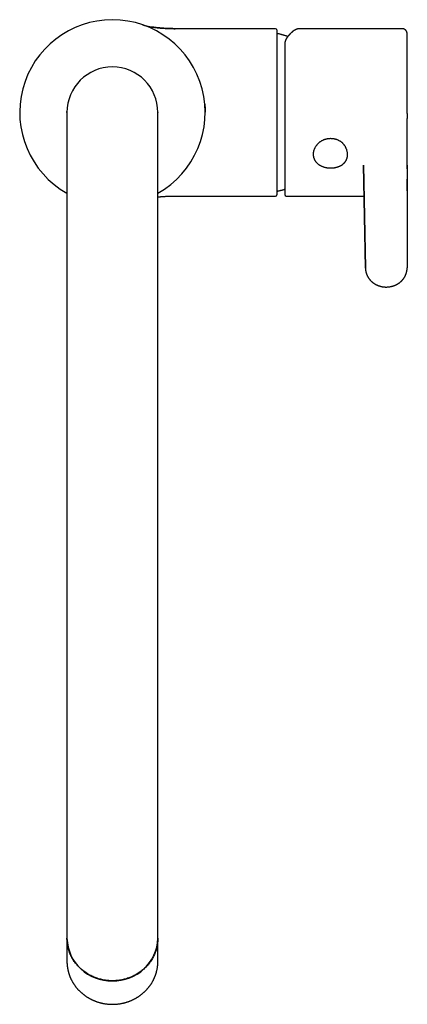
# Model space of a CAD drawing. Header units: millimetres. Extents: x 8 to 991, y 12 to 946.
# Tile 1 of 8: x 386 to 483, y 250 to 497. Entities that reach past the tile are written whole.
import ezdxf

# ---------------------------------------------------------------- set-up
doc = ezdxf.new("R2010")
doc.units = ezdxf.units.MM

msp = doc.modelspace()

# ---------------------------------------------------------------- linework, layer by layer
at = {"color": 7, "linetype": 'Continuous', "lineweight": 30}
for p, q in [((450.12, 495.04), (424.95, 495.04)), ((450.42, 494.74), (450.42, 453.34)), ((456.18, 495.04), (456.19, 495.04)), ((481.63, 495.04), (456.19, 495.04)), ((397.82, 474.04), (397.82, 272.15)), ((420.62, 474.12), (420.62, 474.04)), ((420.62, 272.15), (420.62, 474.04)), ((483.13, 473.72), (483.13, 472.53)), ((472.66, 435.01), (472.19, 460.79)), ((472.19, 460.78), (472.66, 435)), ((483.13, 460.79), (483.1, 435.02)), ((483.13, 460.79), (483.13, 460.79)), ((424.95, 453.04), (450.12, 453.04)), ((452.82, 453.04), (472.33, 453.04)), ((472.66, 434.92), (472.66, 435)), ((483.11, 434.94), (483.11, 435.02)), ((397.82, 272.15), (397.82, 266.89)), ((420.62, 266.89), (420.62, 272.15)), ((397.82, 266.89), (397.82, 261.04)), ((420.62, 261.04), (420.62, 266.89)), ((420.62, 260.91), (420.62, 261.04))]:
    msp.add_line(p, q, dxfattribs=at)
at = {"color": 7, "linetype": 'Continuous', "lineweight": 30, "flags": 128}
msp.add_lwpolyline([(420.62, 266.89), (420.62, 266.61), (420.6, 266.33), (420.59, 266.05), (420.56, 265.77), (420.52, 265.49), (420.48, 265.21), (420.43, 264.93), (420.37, 264.66), (420.31, 264.39), (420.23, 264.11), (420.15, 263.84), (420.06, 263.58), (419.97, 263.31), (419.86, 263.05), (419.75, 262.79), (419.63, 262.53), (419.51, 262.27), (419.38, 262.02), (419.24, 261.77), (419.09, 261.53), (418.94, 261.29), (418.78, 261.05), (418.62, 260.82), (418.44, 260.59), (418.26, 260.36), (418.08, 260.14), (417.89, 259.93), (417.69, 259.72), (417.49, 259.51), (417.28, 259.31), (417.07, 259.12), (416.85, 258.92), (416.62, 258.74), (416.39, 258.56), (416.16, 258.39), (415.92, 258.22), (415.68, 258.06), (415.43, 257.9), (415.18, 257.75), (414.92, 257.61), (414.66, 257.47), (414.4, 257.34), (414.13, 257.22), (413.86, 257.1), (413.58, 256.99), (413.31, 256.88), (413.03, 256.79), (412.74, 256.7), (412.46, 256.61), (412.17, 256.54), (411.88, 256.47), (411.59, 256.41), (411.3, 256.35), (411, 256.31), (410.71, 256.26), (410.41, 256.23), (410.11, 256.21), (409.82, 256.19), (409.52, 256.18), (409.22, 256.17), (408.92, 256.18), (408.62, 256.19), (408.33, 256.21), (408.03, 256.23), (407.73, 256.26), (407.44, 256.31), (407.14, 256.35), (406.85, 256.41), (406.56, 256.47), (406.27, 256.54), (405.98, 256.61), (405.7, 256.7), (405.41, 256.79), (405.13, 256.88), (404.86, 256.99), (404.58, 257.1), (404.31, 257.22), (404.04, 257.34), (403.78, 257.47), (403.52, 257.61), (403.26, 257.75), (403.01, 257.9), (402.76, 258.06), (402.52, 258.22), (402.28, 258.39), (402.05, 258.56), (401.82, 258.74), (401.59, 258.92), (401.37, 259.12), (401.16, 259.31), (400.95, 259.51), (400.75, 259.72), (400.55, 259.93), (400.36, 260.14), (400.18, 260.36), (400, 260.59), (399.83, 260.82), (399.66, 261.05), (399.5, 261.29), (399.35, 261.53), (399.2, 261.77), (399.06, 262.02), (398.93, 262.27), (398.81, 262.53), (398.69, 262.79), (398.58, 263.05), (398.47, 263.31), (398.38, 263.58), (398.29, 263.84), (398.21, 264.11), (398.14, 264.39), (398.07, 264.66), (398.01, 264.93), (397.96, 265.21), (397.92, 265.49), (397.88, 265.77), (397.86, 266.05), (397.84, 266.33), (397.82, 266.61), (397.82, 266.89)], dxfattribs=at)
at = {"color": 7, "linetype": 'Continuous', "lineweight": 30}
for centre, radius, start, end in [((409.22, 474.04), 23.25, 299.3618, 240.6382), ((450.12, 494.74), 0.3, 0, 90), ((450.62, 493.59), 0.2, 77.8752, 174.177), ((409.22, 474.04), 11.4, 90, 180), ((409.22, 474.04), 11.4, 0, 90), ((450.12, 453.34), 0.3, 270, 360), ((450.62, 454.49), 0.2, 185.6045, 282.1248), ((452.82, 453.44), 0.4, 180, 270), ((408.89, 267.21), 11.07, 181.8362, 271.7254), ((409.55, 267.21), 11.07, 268.2746, 358.1638)]:
    msp.add_arc(centre, radius, start, end, dxfattribs=at)
for points, knots in [([(416.78, 496.03), (416.83, 496.01), (416.94, 495.98), (417.1, 495.92), (417.28, 495.86), (417.47, 495.8), (417.67, 495.75), (417.88, 495.69), (418.11, 495.64), (418.35, 495.59), (418.61, 495.54), (418.89, 495.49), (419.18, 495.44), (419.49, 495.4), (419.8, 495.36), (420.13, 495.32), (420.46, 495.28), (420.82, 495.24), (421.21, 495.21), (421.63, 495.17), (422.03, 495.14), (422.39, 495.12), (422.72, 495.1), (423, 495.09), (423.27, 495.07), (423.53, 495.06), (423.77, 495.06), (424, 495.05), (424.21, 495.05), (424.41, 495.05), (424.6, 495.04), (424.78, 495.04), (424.9, 495.04), (424.95, 495.04)], [0, 0, 0, 0, 0.020595, 0.041734, 0.063864, 0.08734, 0.112426, 0.13881, 0.167025, 0.197102, 0.229009, 0.263363, 0.299383, 0.336875, 0.375603, 0.4153, 0.455673, 0.496416, 0.547266, 0.597579, 0.646757, 0.694249, 0.730061, 0.764333, 0.79691, 0.827684, 0.857176, 0.884749, 0.910493, 0.934578, 0.957267, 0.978918, 1, 1, 1, 1]), ([(424.96, 495.04), (424.88, 495.04), (424.72, 495.04), (424.48, 495.04), (424.23, 495.05), (423.97, 495.05), (423.67, 495.06), (423.33, 495.07), (422.95, 495.09), (422.6, 495.1), (422.29, 495.12), (422.01, 495.14), (421.74, 495.16), (421.48, 495.18), (421.24, 495.2), (421.01, 495.22), (420.8, 495.24), (420.61, 495.26), (420.45, 495.28), (420.3, 495.29), (420.16, 495.31), (420.04, 495.32), (419.94, 495.34), (419.84, 495.35), (419.76, 495.36), (419.69, 495.37), (419.62, 495.38), (419.56, 495.39), (419.49, 495.4), (419.42, 495.41), (419.34, 495.42), (419.26, 495.43), (419.21, 495.44), (419.18, 495.44)], [0, 0, 0, 0, 0.040443, 0.08126, 0.123499, 0.167588, 0.213521, 0.275948, 0.339945, 0.404232, 0.452828, 0.500315, 0.546229, 0.59018, 0.631848, 0.670987, 0.707419, 0.737494, 0.765268, 0.790715, 0.813827, 0.834615, 0.852789, 0.868768, 0.882584, 0.894268, 0.90547, 0.916632, 0.928258, 0.94058, 0.958404, 0.978133, 1, 1, 1, 1]), ([(456.18, 495.04), (456.17, 495.04), (456.15, 495.04), (456.12, 495.04), (456.09, 495.04), (456.06, 495.04), (456.03, 495.04), (456, 495.04), (455.98, 495.03), (455.96, 495.03), (455.93, 495.03), (455.91, 495.02), (455.88, 495.02), (455.84, 495.02), (455.8, 495.01), (455.77, 495), (455.73, 494.99), (455.7, 494.99), (455.67, 494.98), (455.64, 494.97), (455.61, 494.96), (455.58, 494.95), (455.55, 494.95), (455.53, 494.94), (455.51, 494.94), (455.49, 494.93), (455.46, 494.92), (455.43, 494.91), (455.4, 494.9), (455.37, 494.88), (455.33, 494.87), (455.31, 494.86), (455.27, 494.85), (455.23, 494.83), (455.18, 494.8), (455.12, 494.78), (455.07, 494.75), (455.01, 494.72), (454.95, 494.69), (454.9, 494.66), (454.85, 494.63), (454.82, 494.61), (454.78, 494.59), (454.75, 494.56), (454.71, 494.54), (454.67, 494.51), (454.62, 494.48), (454.57, 494.44), (454.52, 494.41), (454.46, 494.37), (454.41, 494.33), (454.36, 494.29), (454.32, 494.25), (454.28, 494.21), (454.24, 494.18), (454.21, 494.15), (454.18, 494.13), (454.15, 494.1), (454.12, 494.08), (454.09, 494.05), (454.06, 494.02), (454.03, 493.99), (453.99, 493.96), (453.95, 493.92), (453.91, 493.88), (453.87, 493.84), (453.84, 493.8), (453.8, 493.77), (453.77, 493.74), (453.74, 493.71), (453.72, 493.68), (453.69, 493.66), (453.67, 493.63), (453.65, 493.6), (453.62, 493.57), (453.59, 493.54), (453.54, 493.48), (453.47, 493.4), (453.4, 493.32), (453.34, 493.25), (453.3, 493.2), (453.25, 493.14), (453.2, 493.08), (453.15, 493.01), (453.09, 492.94), (453.03, 492.86), (452.99, 492.8), (452.97, 492.77)], [0, 0, 0, 0, 0.008134, 0.016994, 0.026586, 0.036834, 0.046488, 0.055135, 0.062365, 0.068911, 0.075804, 0.083182, 0.091043, 0.103017, 0.11494, 0.12651, 0.136921, 0.1463, 0.156341, 0.165618, 0.175625, 0.1849, 0.192698, 0.197839, 0.20341, 0.209974, 0.217534, 0.227831, 0.238506, 0.248477, 0.257744, 0.266306, 0.274277, 0.289917, 0.305939, 0.322345, 0.339153, 0.356666, 0.375001, 0.393195, 0.405919, 0.417218, 0.428082, 0.439223, 0.450854, 0.46368, 0.477759, 0.494021, 0.511003, 0.527505, 0.543506, 0.559006, 0.573967, 0.586878, 0.598354, 0.608393, 0.617675, 0.62729, 0.635567, 0.644085, 0.653289, 0.663897, 0.675917, 0.68935, 0.700896, 0.713314, 0.725762, 0.736886, 0.746666, 0.755102, 0.762774, 0.769542, 0.77693, 0.78499, 0.793721, 0.803125, 0.813064, 0.840825, 0.869085, 0.881862, 0.894986, 0.909309, 0.924905, 0.941772, 0.95991, 0.97932, 1, 1, 1, 1]), ([(483.13, 493.54), (483.13, 493.59), (483.13, 493.69), (483.12, 493.83), (483.1, 493.97), (483.08, 494.09), (483.04, 494.2), (483.01, 494.28), (482.97, 494.35), (482.93, 494.42), (482.9, 494.47), (482.87, 494.52), (482.83, 494.57), (482.79, 494.62), (482.73, 494.67), (482.67, 494.73), (482.6, 494.79), (482.51, 494.85), (482.42, 494.9), (482.31, 494.95), (482.19, 494.99), (482.06, 495.02), (481.92, 495.03), (481.78, 495.04), (481.68, 495.04), (481.63, 495.04)], [0, 0, 0, 0, 0.059358, 0.120032, 0.176124, 0.227831, 0.275336, 0.311512, 0.344442, 0.374031, 0.400211, 0.423043, 0.447081, 0.474765, 0.506107, 0.541017, 0.579423, 0.621262, 0.666425, 0.714753, 0.766022, 0.81997, 0.876849, 0.936881, 1, 1, 1, 1]), ([(453.19, 493.07), (453.15, 493.09), (453, 493.14), (452.75, 493.22), (452.46, 493.32), (452.16, 493.41), (451.87, 493.49), (451.58, 493.57), (451.31, 493.64), (451.04, 493.71), (450.82, 493.76), (450.69, 493.78), (450.66, 493.79)], [0, 0, 0, 0, 0.0580186, 0.1762709, 0.2948161, 0.4136859, 0.5329176, 0.6399324, 0.7469263, 0.8538857, 0.9608045, 1, 1, 1, 1]), ([(452.97, 492.77), (452.95, 492.75), (452.93, 492.72), (452.89, 492.66), (452.86, 492.62), (452.83, 492.57), (452.81, 492.54), (452.8, 492.51), (452.78, 492.49), (452.77, 492.47), (452.76, 492.44), (452.74, 492.41), (452.72, 492.38), (452.7, 492.33), (452.68, 492.28), (452.66, 492.23), (452.63, 492.18), (452.61, 492.12), (452.59, 492.06), (452.57, 492), (452.55, 491.93), (452.52, 491.84), (452.49, 491.72), (452.47, 491.61), (452.45, 491.51), (452.44, 491.44), (452.44, 491.39), (452.43, 491.34), (452.43, 491.3), (452.43, 491.28), (452.43, 491.26), (452.43, 491.24), (452.43, 491.21), (452.42, 491.17), (452.42, 491.12), (452.42, 491.09), (452.42, 491.07)], [0, 0, 0, 0, 0.039436, 0.074643, 0.10564, 0.132447, 0.154736, 0.172995, 0.187259, 0.199613, 0.211371, 0.232735, 0.253203, 0.28113, 0.313075, 0.344899, 0.376347, 0.407883, 0.442165, 0.47731, 0.510998, 0.571676, 0.636189, 0.700844, 0.759018, 0.785729, 0.815411, 0.845438, 0.870144, 0.879461, 0.889414, 0.903342, 0.921349, 0.94345, 0.969661, 1, 1, 1, 1]), ([(483.13, 473.72), (483.13, 473.92), (483.13, 474.32), (483.13, 474.92), (483.13, 475.51), (483.13, 476.11), (483.13, 476.71), (483.13, 477.29), (483.13, 477.86), (483.13, 478.41), (483.13, 478.96), (483.13, 479.5), (483.13, 480.05), (483.13, 480.61), (483.13, 481.17), (483.13, 481.72), (483.13, 482.27), (483.13, 482.81), (483.13, 483.33), (483.13, 483.84), (483.13, 484.32), (483.13, 484.8), (483.13, 485.26), (483.13, 485.73), (483.13, 486.2), (483.13, 486.66), (483.13, 487.11), (483.13, 487.55), (483.13, 487.97), (483.13, 488.38), (483.13, 488.76), (483.13, 489.13), (483.13, 489.48), (483.13, 489.82), (483.13, 490.15), (483.13, 490.48), (483.13, 490.79), (483.13, 491.09), (483.13, 491.37), (483.13, 491.64), (483.13, 491.89), (483.13, 492.11), (483.13, 492.32), (483.13, 492.51), (483.13, 492.68), (483.13, 492.84), (483.13, 492.99), (483.13, 493.12), (483.13, 493.24), (483.13, 493.34), (483.13, 493.42), (483.13, 493.47), (483.13, 493.51), (483.13, 493.54), (483.13, 493.54), (483.13, 493.54)], [0, 0, 0, 0, 0.019387, 0.038741, 0.058081, 0.077425, 0.096791, 0.116208, 0.134491, 0.15274, 0.170971, 0.1892, 0.207442, 0.226804, 0.246145, 0.265485, 0.284841, 0.304231, 0.323666, 0.341955, 0.360207, 0.378436, 0.396659, 0.41489, 0.434229, 0.453557, 0.472894, 0.492258, 0.511667, 0.531094, 0.549366, 0.567611, 0.585845, 0.604082, 0.622339, 0.641722, 0.661074, 0.680415, 0.699763, 0.719136, 0.738526, 0.756779, 0.775015, 0.793252, 0.811504, 0.829785, 0.849223, 0.868605, 0.887949, 0.907276, 0.926602, 0.945951, 0.964185, 0.982415, 1, 1, 1, 1]), ([(452.42, 491.04), (452.42, 490.93), (452.42, 490.72), (452.42, 490.38), (452.42, 490.02), (452.42, 489.71), (452.42, 489.43), (452.42, 489.19), (452.42, 488.94), (452.42, 488.69), (452.42, 488.37), (452.42, 487.97), (452.42, 487.51), (452.42, 487.13), (452.42, 486.84), (452.42, 486.64), (452.42, 486.45), (452.42, 486.25), (452.42, 486.05), (452.42, 485.77), (452.42, 485.39), (452.42, 484.93), (452.42, 484.45), (452.42, 483.97), (452.42, 483.49), (452.42, 482.99), (452.42, 482.49), (452.42, 481.97), (452.42, 481.43), (452.42, 480.87), (452.42, 480.31), (452.42, 479.75), (452.42, 479.18), (452.42, 478.59), (452.42, 477.99), (452.42, 477.37), (452.42, 476.74), (452.42, 476.16), (452.42, 475.62), (452.42, 475.13), (452.42, 474.64), (452.42, 474.15), (452.42, 473.66), (452.42, 473.17), (452.42, 472.69), (452.42, 472.28), (452.42, 471.95), (452.42, 471.7), (452.42, 471.45), (452.42, 471.19), (452.42, 470.94), (452.42, 470.58), (452.42, 470.1), (452.42, 469.52), (452.42, 468.94), (452.42, 468.43), (452.42, 468), (452.42, 467.64), (452.42, 467.29), (452.42, 466.94), (452.42, 466.55), (452.42, 466.11), (452.42, 465.63), (452.42, 465.15), (452.42, 464.67), (452.42, 464.21), (452.42, 463.73), (452.42, 463.26), (452.42, 462.78), (452.42, 462.31), (452.42, 461.9), (452.42, 461.56), (452.42, 461.28), (452.42, 461), (452.42, 460.72), (452.42, 460.38), (452.42, 459.98), (452.42, 459.53), (452.42, 459.18), (452.42, 458.93), (452.42, 458.76), (452.42, 458.6), (452.42, 458.44), (452.42, 458.28), (452.42, 458.05), (452.42, 457.77), (452.42, 457.44), (452.42, 457.12), (452.42, 456.81), (452.42, 456.51), (452.42, 456.23), (452.42, 455.96), (452.42, 455.69), (452.42, 455.43), (452.42, 455.19), (452.42, 454.96), (452.42, 454.74), (452.42, 454.55), (452.42, 454.36), (452.42, 454.18), (452.42, 454.03), (452.42, 453.89), (452.42, 453.77), (452.42, 453.68), (452.42, 453.61), (452.42, 453.56), (452.42, 453.51), (452.42, 453.48), (452.42, 453.45), (452.42, 453.44), (452.42, 453.44), (452.42, 453.44)], [0, 0, 0, 0, 0.010828, 0.021639, 0.032441, 0.043242, 0.050034, 0.056831, 0.063635, 0.070527, 0.077703, 0.089645, 0.101573, 0.113498, 0.118185, 0.122874, 0.127566, 0.132261, 0.13696, 0.141664, 0.15224, 0.162798, 0.173344, 0.183887, 0.194434, 0.204993, 0.215571, 0.226325, 0.237598, 0.248858, 0.260113, 0.271372, 0.282646, 0.293942, 0.306013, 0.31806, 0.330095, 0.342129, 0.35159, 0.361063, 0.370554, 0.379868, 0.389161, 0.398445, 0.407723, 0.417001, 0.421863, 0.426728, 0.431595, 0.436466, 0.441341, 0.446222, 0.457637, 0.469032, 0.480417, 0.491801, 0.498961, 0.506126, 0.5133, 0.520402, 0.527209, 0.537324, 0.547429, 0.557531, 0.567636, 0.577752, 0.587885, 0.598712, 0.609523, 0.620324, 0.631125, 0.637917, 0.644715, 0.651519, 0.658413, 0.665589, 0.67753, 0.689458, 0.701384, 0.706071, 0.71076, 0.715451, 0.720146, 0.724845, 0.729549, 0.740126, 0.750683, 0.76123, 0.771773, 0.78232, 0.792878, 0.803456, 0.81421, 0.825483, 0.836743, 0.847998, 0.859258, 0.870531, 0.881828, 0.893899, 0.905946, 0.91798, 0.930014, 0.939475, 0.948949, 0.958439, 0.967753, 0.977047, 0.98633, 0.995608, 1, 1, 1, 1]), ([(397.82, 474.04), (397.82, 474.18), (397.82, 474.32), (397.83, 474.46), (397.83, 474.47)], [0, 0, 0, 0, 0.9873319, 1, 1, 1, 1]), ([(432.38, 476.1), (432.38, 476.06), (432.39, 475.96), (432.4, 475.8), (432.42, 475.64), (432.43, 475.47), (432.44, 475.28), (432.45, 475.1), (432.45, 474.92), (432.46, 474.77), (432.46, 474.63), (432.47, 474.51), (432.47, 474.42), (432.47, 474.35), (432.47, 474.31), (432.47, 474.26), (432.47, 474.22), (432.47, 474.18), (432.47, 474.14), (432.47, 474.1), (432.47, 474.08), (432.47, 474.06)], [0, 0, 0, 0, 0.068846, 0.14442, 0.223771, 0.307061, 0.394444, 0.486067, 0.57611, 0.647732, 0.712654, 0.770875, 0.822393, 0.845639, 0.867209, 0.88715, 0.906754, 0.927238, 0.94929, 0.973428, 1, 1, 1, 1]), ([(483.13, 459.91), (483.13, 459.93), (483.13, 459.97), (483.13, 460.02), (483.13, 460.07), (483.13, 460.12), (483.13, 460.17), (483.13, 460.23), (483.13, 460.28), (483.13, 460.33), (483.13, 460.37), (483.13, 460.4), (483.13, 460.43), (483.13, 460.48), (483.13, 460.55), (483.13, 460.63), (483.13, 460.72), (483.13, 460.8), (483.13, 460.89), (483.13, 460.97), (483.13, 461.03), (483.13, 461.09), (483.13, 461.14), (483.13, 461.18), (483.13, 461.22), (483.13, 461.27), (483.13, 461.32), (483.13, 461.37), (483.14, 461.41), (483.14, 461.45), (483.14, 461.49), (483.14, 461.54), (483.14, 461.58), (483.14, 461.63), (483.14, 461.67), (483.14, 461.7), (483.14, 461.72), (483.14, 461.75), (483.14, 461.77), (483.14, 461.8), (483.14, 461.84), (483.14, 461.89), (483.14, 461.96), (483.14, 462.02), (483.14, 462.09), (483.14, 462.16), (483.14, 462.23), (483.14, 462.29), (483.14, 462.35), (483.14, 462.41), (483.14, 462.47), (483.14, 462.52), (483.14, 462.58), (483.14, 462.64), (483.14, 462.71), (483.14, 462.8), (483.14, 462.91), (483.15, 463.01), (483.15, 463.1), (483.15, 463.17), (483.15, 463.24), (483.15, 463.3), (483.15, 463.35), (483.15, 463.4), (483.15, 463.45), (483.15, 463.5), (483.15, 463.56), (483.15, 463.64), (483.15, 463.73), (483.15, 463.83), (483.15, 463.94), (483.15, 464.06), (483.15, 464.18), (483.15, 464.3), (483.15, 464.42), (483.15, 464.52), (483.15, 464.64), (483.15, 464.76), (483.15, 464.88), (483.15, 465.01), (483.15, 465.14), (483.15, 465.29), (483.15, 465.43), (483.15, 465.58), (483.15, 465.73), (483.15, 465.88), (483.15, 466.04), (483.15, 466.18), (483.15, 466.34), (483.14, 466.49), (483.14, 466.61), (483.14, 466.7), (483.14, 466.76), (483.14, 466.82), (483.14, 466.89), (483.14, 466.96), (483.14, 467.02), (483.14, 467.09), (483.14, 467.15), (483.14, 467.21), (483.14, 467.25), (483.14, 467.3), (483.14, 467.35), (483.14, 467.41), (483.14, 467.46), (483.14, 467.5), (483.14, 467.54), (483.14, 467.59), (483.14, 467.64), (483.14, 467.71), (483.14, 467.77), (483.14, 467.83), (483.14, 467.89), (483.14, 467.94), (483.14, 468), (483.14, 468.07), (483.14, 468.14), (483.14, 468.21), (483.14, 468.28), (483.14, 468.35), (483.14, 468.43), (483.13, 468.53), (483.13, 468.64), (483.13, 468.75), (483.13, 468.86), (483.13, 468.98), (483.13, 469.11), (483.13, 469.26), (483.13, 469.42), (483.13, 469.58), (483.13, 469.75), (483.13, 469.92), (483.13, 470.09), (483.13, 470.27), (483.13, 470.44), (483.13, 470.61), (483.13, 470.78), (483.13, 470.95), (483.13, 471.11), (483.13, 471.24), (483.13, 471.34), (483.13, 471.41), (483.13, 471.49), (483.13, 471.56), (483.13, 471.63), (483.13, 471.69), (483.13, 471.74), (483.13, 471.78), (483.13, 471.8), (483.13, 471.83), (483.13, 471.85), (483.13, 471.87), (483.13, 471.9), (483.13, 471.95), (483.13, 472), (483.13, 472.08), (483.13, 472.17), (483.13, 472.28), (483.13, 472.4), (483.13, 472.49), (483.13, 472.53)], [0, 0, 0, 0, 0.0056211, 0.011003, 0.0157648, 0.0204654, 0.0259362, 0.0324547, 0.0372032, 0.0420213, 0.0460118, 0.0491659, 0.0521012, 0.0550216, 0.0638511, 0.0730996, 0.0790949, 0.0884579, 0.097757, 0.1058634, 0.1111296, 0.1167387, 0.121674, 0.1256914, 0.1295477, 0.1341989, 0.139496, 0.1446143, 0.1483648, 0.1519844, 0.1558756, 0.1601203, 0.1647126, 0.1694998, 0.1735112, 0.1763611, 0.1784291, 0.180281, 0.1825365, 0.1851932, 0.1882479, 0.1936839, 0.1996701, 0.205913, 0.2124041, 0.2191347, 0.2256796, 0.2314946, 0.2373796, 0.2426335, 0.2477567, 0.2527589, 0.2576433, 0.2625434, 0.2693311, 0.2773545, 0.2865892, 0.2970068, 0.3034646, 0.3100305, 0.3159039, 0.3210397, 0.3254485, 0.3301379, 0.3337325, 0.3374481, 0.3431049, 0.3495406, 0.3567591, 0.3647641, 0.3737479, 0.3835611, 0.3936957, 0.4032382, 0.4121807, 0.420533, 0.4283038, 0.4384752, 0.4482947, 0.4578852, 0.4674857, 0.4781313, 0.4902518, 0.5001796, 0.5112143, 0.5237205, 0.534109, 0.5452686, 0.5561213, 0.5682553, 0.5780865, 0.5832465, 0.5877818, 0.5917306, 0.596518, 0.6018688, 0.6065009, 0.6110801, 0.6165312, 0.6202276, 0.6233338, 0.6263031, 0.6300008, 0.6344414, 0.6384621, 0.641477, 0.6439866, 0.6467196, 0.6510323, 0.6560201, 0.6609848, 0.6652155, 0.6688896, 0.6726096, 0.6765913, 0.6817151, 0.6873821, 0.6927404, 0.6971795, 0.7014196, 0.7079157, 0.7147463, 0.7228655, 0.731332, 0.7391039, 0.7459233, 0.7566722, 0.7676478, 0.7787294, 0.7905645, 0.8023791, 0.8146337, 0.8268186, 0.8396086, 0.8518469, 0.8639881, 0.8762844, 0.8888774, 0.9004235, 0.9106913, 0.9156425, 0.921177, 0.9269877, 0.9324981, 0.9371176, 0.9412549, 0.9453997, 0.9474336, 0.9493039, 0.9510017, 0.9525261, 0.9539622, 0.955998, 0.958788, 0.9630038, 0.9682635, 0.9745787, 0.9819628, 0.9904308, 1, 1, 1, 1]), ([(459.62, 463.54), (459.62, 463.61), (459.62, 463.75), (459.64, 463.96), (459.68, 464.16), (459.72, 464.37), (459.78, 464.57), (459.85, 464.78), (459.93, 464.98), (460.02, 465.17), (460.13, 465.37), (460.24, 465.56), (460.37, 465.74), (460.51, 465.92), (460.66, 466.09), (460.81, 466.25), (460.98, 466.41), (461.16, 466.56), (461.34, 466.7), (461.53, 466.83), (461.73, 466.95), (461.94, 467.06), (462.15, 467.16), (462.37, 467.25), (462.59, 467.33), (462.82, 467.39), (463.05, 467.44), (463.28, 467.49), (463.51, 467.51), (463.75, 467.53), (463.99, 467.53), (464.22, 467.52), (464.46, 467.5), (464.69, 467.46), (464.92, 467.42), (465.15, 467.36), (465.38, 467.28), (465.6, 467.2), (465.82, 467.1), (466.02, 467), (466.23, 466.88), (466.36, 466.79), (466.42, 466.75)], [0, 0, 0, 0, 0.0249761, 0.0498916, 0.0748197, 0.0998335, 0.1250055, 0.1499177, 0.1747937, 0.1997068, 0.2247299, 0.2499351, 0.2749723, 0.2999064, 0.3248104, 0.3497575, 0.3748205, 0.4000362, 0.4250558, 0.4499535, 0.4748047, 0.4996852, 0.5249691, 0.5500246, 0.5749289, 0.5997607, 0.6245992, 0.64968, 0.6746403, 0.6995606, 0.7245212, 0.7496024, 0.7744638, 0.7993093, 0.8242199, 0.8492758, 0.8745562, 0.8996045, 0.9245947, 0.9496053, 0.9747146, 1, 1, 1, 1]), ([(468.17, 463.44), (468.17, 463.52), (468.16, 463.66), (468.14, 463.89), (468.1, 464.12), (468.05, 464.35), (467.99, 464.58), (467.91, 464.81), (467.82, 465.04), (467.72, 465.25), (467.62, 465.44), (467.51, 465.61), (467.4, 465.77), (467.29, 465.93), (467.17, 466.07), (467.06, 466.2), (466.96, 466.31), (466.85, 466.41), (466.74, 466.5), (466.64, 466.59), (466.53, 466.67), (466.46, 466.73), (466.42, 466.75)], [0, 0, 0, 0, 0.061992, 0.123966, 0.186287, 0.249295, 0.312531, 0.375316, 0.437856, 0.500305, 0.551746, 0.602539, 0.652699, 0.702216, 0.751064, 0.789781, 0.827461, 0.864098, 0.899682, 0.934202, 0.967647, 1, 1, 1, 1]), ([(466.42, 460.64), (466.36, 460.6), (466.23, 460.53), (466.03, 460.44), (465.82, 460.35), (465.6, 460.27), (465.38, 460.21), (465.16, 460.15), (464.93, 460.1), (464.7, 460.06), (464.47, 460.04), (464.23, 460.02), (463.99, 460.01), (463.76, 460.01), (463.52, 460.02), (463.29, 460.05), (463.05, 460.08), (462.82, 460.12), (462.59, 460.17), (462.37, 460.23), (462.15, 460.3), (461.94, 460.38), (461.73, 460.47), (461.54, 460.57), (461.34, 460.68), (461.16, 460.79), (460.98, 460.92), (460.82, 461.05), (460.66, 461.19), (460.51, 461.33), (460.37, 461.49), (460.25, 461.65), (460.13, 461.82), (460.02, 461.99), (459.93, 462.17), (459.85, 462.35), (459.78, 462.54), (459.72, 462.74), (459.68, 462.93), (459.64, 463.13), (459.62, 463.34), (459.62, 463.47), (459.62, 463.54)], [0, 0, 0, 0, 0.025076, 0.050039, 0.074964, 0.099928, 0.125007, 0.14997, 0.174859, 0.199758, 0.224745, 0.2499, 0.274884, 0.299781, 0.324671, 0.349636, 0.374757, 0.399822, 0.424766, 0.449667, 0.474605, 0.499658, 0.524784, 0.549769, 0.574686, 0.599612, 0.624621, 0.6497, 0.67467, 0.699604, 0.724574, 0.749652, 0.774595, 0.799487, 0.824402, 0.849411, 0.874587, 0.899724, 0.924759, 0.949766, 0.974822, 1, 1, 1, 1]), ([(466.42, 460.64), (466.47, 460.67), (466.58, 460.73), (466.73, 460.82), (466.88, 460.93), (467.02, 461.05), (467.15, 461.16), (467.26, 461.26), (467.34, 461.35), (467.42, 461.44), (467.5, 461.53), (467.58, 461.63), (467.65, 461.73), (467.72, 461.84), (467.8, 461.97), (467.88, 462.12), (467.94, 462.27), (468, 462.43), (468.06, 462.6), (468.1, 462.79), (468.14, 463), (468.16, 463.22), (468.17, 463.37), (468.17, 463.44)], [0, 0, 0, 0, 0.04596, 0.094018, 0.144094, 0.196144, 0.250156, 0.28484, 0.319883, 0.355273, 0.390997, 0.427048, 0.463427, 0.500141, 0.550031, 0.599875, 0.649752, 0.699758, 0.750016, 0.812858, 0.875245, 0.937507, 1, 1, 1, 1]), ([(483.13, 460.87), (483.13, 460.87), (483.13, 460.9), (483.13, 460.95), (483.13, 461.02), (483.13, 461.07), (483.13, 461.12), (483.13, 461.15), (483.12, 461.17), (483.12, 461.2), (483.12, 461.22), (483.12, 461.26), (483.12, 461.32), (483.12, 461.39), (483.12, 461.47), (483.12, 461.56), (483.12, 461.64), (483.12, 461.73), (483.12, 461.81), (483.11, 461.9), (483.11, 461.98), (483.11, 462.05), (483.11, 462.11), (483.11, 462.17), (483.11, 462.21), (483.11, 462.26), (483.11, 462.29), (483.11, 462.32), (483.11, 462.35), (483.11, 462.37), (483.11, 462.4), (483.11, 462.43), (483.11, 462.45), (483.11, 462.47), (483.11, 462.49), (483.11, 462.51), (483.11, 462.52), (483.11, 462.53), (483.11, 462.54), (483.11, 462.55), (483.11, 462.56), (483.11, 462.56), (483.11, 462.57), (483.11, 462.57), (483.11, 462.57), (483.11, 462.57)], [0, 0, 0, 0, 0.003955, 0.040269, 0.071646, 0.09808, 0.119568, 0.132983, 0.143719, 0.154259, 0.165061, 0.176124, 0.210551, 0.24683, 0.28475, 0.325079, 0.364295, 0.40356, 0.447012, 0.494927, 0.531063, 0.56856, 0.602559, 0.632206, 0.658664, 0.680664, 0.702794, 0.718793, 0.736305, 0.75723, 0.781597, 0.802939, 0.818677, 0.838587, 0.863065, 0.878347, 0.890353, 0.90179, 0.915086, 0.929265, 0.942377, 0.955387, 0.973546, 0.992769, 1, 1, 1, 1]), ([(472.19, 460.71), (472.19, 460.71), (472.19, 460.71), (472.19, 460.71), (472.19, 460.71), (472.19, 460.71)], [0, 0, 0, 0, 0.088492, 0.501723, 1, 1, 1, 1]), ([(483.13, 454.55), (483.13, 454.54), (483.13, 454.54), (483.13, 454.55), (483.13, 454.58), (483.13, 454.63), (483.13, 454.69), (483.13, 454.77), (483.13, 454.86), (483.13, 454.98), (483.13, 455.11), (483.13, 455.26), (483.13, 455.43), (483.13, 455.62), (483.13, 455.82), (483.13, 456.04), (483.13, 456.27), (483.13, 456.51), (483.13, 456.77), (483.13, 457.04), (483.13, 457.23), (483.13, 457.32)], [0, 0, 0, 0, 0.0086857, 0.0656736, 0.1227457, 0.1764322, 0.2300272, 0.2835754, 0.3371218, 0.3907113, 0.4475659, 0.5043651, 0.5611636, 0.6180159, 0.6749762, 0.7319698, 0.7855927, 0.8391625, 0.8927239, 0.9463215, 1, 1, 1, 1]), ([(450.66, 454.3), (450.75, 454.32), (450.93, 454.36), (451.2, 454.42), (451.47, 454.49), (451.74, 454.56), (452.02, 454.64), (452.24, 454.71), (452.38, 454.75), (452.42, 454.76)], [0, 0, 0, 0, 0.147449, 0.30191, 0.456914, 0.612412, 0.768358, 0.924714, 1, 1, 1, 1]), ([(483.12, 454.36), (483.12, 454.38), (483.13, 454.44), (483.13, 454.5), (483.13, 454.55)], [0, 0, 0, 0, 0.227016, 1, 1, 1, 1]), ([(420.62, 452.83), (420.65, 452.83), (420.78, 452.84), (421, 452.86), (421.26, 452.89), (421.48, 452.91), (421.67, 452.92), (421.87, 452.94), (422.09, 452.95), (422.34, 452.97), (422.63, 452.98), (422.95, 453), (423.27, 453.02), (423.58, 453.03), (423.87, 453.04), (424.15, 453.04), (424.43, 453.04), (424.7, 453.05), (424.87, 453.05), (424.96, 453.05)], [0, 0, 0, 0, 0.021629, 0.087813, 0.157008, 0.197647, 0.240797, 0.287404, 0.337179, 0.389759, 0.462099, 0.537268, 0.613865, 0.682238, 0.749524, 0.814901, 0.877986, 0.939156, 1, 1, 1, 1]), ([(420.62, 452.82), (420.68, 452.83), (420.88, 452.85), (421.21, 452.88), (421.63, 452.92), (422.03, 452.95), (422.39, 452.97), (422.72, 452.99), (423, 453), (423.27, 453.01), (423.53, 453.02), (423.77, 453.03), (424, 453.04), (424.21, 453.04), (424.41, 453.04), (424.6, 453.04), (424.78, 453.04), (424.9, 453.04), (424.95, 453.04)], [0, 0, 0, 0, 0.040484, 0.137374, 0.233238, 0.326941, 0.41743, 0.485665, 0.550967, 0.613038, 0.671674, 0.727866, 0.780404, 0.829456, 0.875347, 0.918577, 0.959832, 1, 1, 1, 1]), ([(472.66, 434.92), (472.66, 434.89), (472.66, 434.83), (472.66, 434.75), (472.67, 434.69), (472.67, 434.64), (472.67, 434.61), (472.68, 434.57), (472.68, 434.51), (472.69, 434.42), (472.71, 434.32), (472.73, 434.22), (472.75, 434.12), (472.77, 434.02), (472.79, 433.93), (472.82, 433.83), (472.85, 433.73), (472.88, 433.62), (472.92, 433.52), (472.95, 433.42), (472.99, 433.34), (473.02, 433.26), (473.06, 433.17), (473.09, 433.1), (473.13, 433.02), (473.17, 432.93), (473.22, 432.84), (473.27, 432.75), (473.32, 432.67), (473.37, 432.6), (473.41, 432.53), (473.46, 432.46), (473.5, 432.39), (473.56, 432.32), (473.61, 432.25), (473.66, 432.18), (473.72, 432.11), (473.77, 432.05), (473.83, 431.98), (473.88, 431.92), (473.94, 431.87), (474, 431.8), (474.08, 431.72), (474.17, 431.63), (474.26, 431.55), (474.34, 431.49), (474.41, 431.43), (474.48, 431.37), (474.56, 431.31), (474.63, 431.26), (474.7, 431.21), (474.76, 431.17), (474.82, 431.13), (474.9, 431.08), (474.98, 431.03), (475.07, 430.97), (475.17, 430.92), (475.27, 430.87), (475.37, 430.81), (475.47, 430.77), (475.55, 430.73), (475.62, 430.7), (475.68, 430.67), (475.72, 430.66), (475.76, 430.64), (475.8, 430.62), (475.87, 430.6), (475.97, 430.56), (476.1, 430.51), (476.25, 430.46), (476.42, 430.42), (476.6, 430.37), (476.79, 430.33), (476.99, 430.29), (477.2, 430.26), (477.42, 430.24), (477.64, 430.23), (477.89, 430.22), (478.17, 430.23), (478.47, 430.25), (478.77, 430.29), (479.02, 430.34), (479.22, 430.39), (479.38, 430.43), (479.52, 430.47), (479.65, 430.51), (479.74, 430.54), (479.82, 430.57), (479.89, 430.6), (479.94, 430.62), (479.98, 430.63), (480.02, 430.65), (480.06, 430.67), (480.11, 430.69), (480.17, 430.71), (480.24, 430.74), (480.3, 430.77), (480.4, 430.82), (480.52, 430.88), (480.67, 430.96), (480.79, 431.03), (480.89, 431.1), (480.99, 431.16), (481.09, 431.23), (481.18, 431.3), (481.27, 431.36), (481.35, 431.43), (481.42, 431.49), (481.48, 431.54), (481.53, 431.59), (481.58, 431.63), (481.63, 431.67), (481.68, 431.72), (481.74, 431.78), (481.8, 431.84), (481.86, 431.91), (481.91, 431.97), (481.96, 432.03), (482.01, 432.08), (482.05, 432.13), (482.09, 432.18), (482.14, 432.24), (482.2, 432.31), (482.27, 432.42), (482.35, 432.54), (482.43, 432.66), (482.49, 432.77), (482.55, 432.88), (482.6, 432.97), (482.64, 433.05), (482.68, 433.12), (482.71, 433.2), (482.75, 433.29), (482.79, 433.39), (482.83, 433.49), (482.86, 433.59), (482.9, 433.68), (482.92, 433.77), (482.95, 433.86), (482.97, 433.93), (482.99, 434.01), (483, 434.09), (483.02, 434.17), (483.04, 434.25), (483.05, 434.32), (483.06, 434.37), (483.06, 434.42), (483.07, 434.47), (483.08, 434.52), (483.08, 434.58), (483.09, 434.65), (483.1, 434.73), (483.1, 434.83), (483.1, 434.9), (483.11, 434.94)], [0, 0, 0, 0, 0.006259, 0.011404, 0.015436, 0.01836, 0.020585, 0.022892, 0.025301, 0.03246, 0.040321, 0.046363, 0.053022, 0.05991, 0.066099, 0.071568, 0.079517, 0.086911, 0.094067, 0.10137, 0.106507, 0.112281, 0.118383, 0.124035, 0.129206, 0.135506, 0.142406, 0.149188, 0.155539, 0.16134, 0.166629, 0.171331, 0.176784, 0.182754, 0.188581, 0.194225, 0.19968, 0.205672, 0.210906, 0.215799, 0.221011, 0.226552, 0.234308, 0.242492, 0.250851, 0.256753, 0.262704, 0.268682, 0.274689, 0.280661, 0.285958, 0.290412, 0.294886, 0.30041, 0.306964, 0.313821, 0.32085, 0.328053, 0.335429, 0.34252, 0.348589, 0.35363, 0.356871, 0.359502, 0.362098, 0.3649, 0.367907, 0.375998, 0.385114, 0.395106, 0.405973, 0.417714, 0.430326, 0.443014, 0.456473, 0.470321, 0.484067, 0.497713, 0.516936, 0.535985, 0.55487, 0.573596, 0.584016, 0.594378, 0.604027, 0.612559, 0.618478, 0.623706, 0.628241, 0.632084, 0.634653, 0.636785, 0.63942, 0.643274, 0.647159, 0.651788, 0.656633, 0.661389, 0.672348, 0.682764, 0.69244, 0.699231, 0.70635, 0.714057, 0.722202, 0.728658, 0.735151, 0.741561, 0.747129, 0.750922, 0.754458, 0.758718, 0.763753, 0.769237, 0.774698, 0.780131, 0.785521, 0.790735, 0.795334, 0.799417, 0.803617, 0.808048, 0.812855, 0.82254, 0.83249, 0.841467, 0.850155, 0.858511, 0.865881, 0.870693, 0.87575, 0.881435, 0.88788, 0.894763, 0.901488, 0.908967, 0.915459, 0.921423, 0.927575, 0.932386, 0.937335, 0.942506, 0.947947, 0.953529, 0.958509, 0.961771, 0.964836, 0.968047, 0.971432, 0.974952, 0.979567, 0.985279, 0.99209, 1, 1, 1, 1]), ([(397.82, 261.04), (397.82, 261), (397.82, 260.9), (397.82, 260.71), (397.83, 260.5), (397.85, 260.29), (397.87, 260.08), (397.89, 259.87), (397.91, 259.66), (397.95, 259.45), (397.98, 259.24), (398.02, 259.03), (398.06, 258.82), (398.11, 258.61), (398.17, 258.41), (398.22, 258.2), (398.28, 258), (398.35, 257.8), (398.42, 257.59), (398.49, 257.39), (398.57, 257.2), (398.65, 257), (398.74, 256.8), (398.83, 256.61), (398.92, 256.42), (399.02, 256.23), (399.13, 256.04), (399.23, 255.85), (399.34, 255.66), (399.46, 255.48), (399.57, 255.3), (399.7, 255.12), (399.82, 254.95), (399.95, 254.77), (400.08, 254.6), (400.22, 254.43), (400.36, 254.27), (400.5, 254.1), (400.65, 253.94), (400.8, 253.78), (400.95, 253.63), (401.11, 253.48), (401.27, 253.33), (401.43, 253.18), (401.59, 253.04), (401.76, 252.9), (401.93, 252.76), (402.11, 252.62), (402.28, 252.49), (402.46, 252.37), (402.65, 252.24), (402.83, 252.12), (403.02, 252), (403.21, 251.89), (403.4, 251.78), (403.6, 251.67), (403.79, 251.57), (403.99, 251.47), (404.19, 251.37), (404.39, 251.28), (404.6, 251.2), (404.81, 251.11), (405.01, 251.03), (405.22, 250.95), (405.43, 250.88), (405.65, 250.81), (405.86, 250.75), (406.08, 250.69), (406.29, 250.63), (406.51, 250.58), (406.73, 250.53), (406.95, 250.49), (407.17, 250.45), (407.39, 250.41), (407.61, 250.38), (407.84, 250.35), (408.06, 250.33), (408.29, 250.31), (408.51, 250.29), (408.73, 250.28), (408.96, 250.27), (409.18, 250.27), (409.41, 250.27), (409.63, 250.28), (409.86, 250.29), (410.08, 250.3), (410.31, 250.32), (410.53, 250.34), (410.75, 250.37), (410.98, 250.4), (411.2, 250.43), (411.42, 250.47), (411.64, 250.52), (411.86, 250.56), (412.08, 250.61), (412.29, 250.67), (412.51, 250.73), (412.72, 250.79), (412.94, 250.86), (413.15, 250.93), (413.36, 251.01), (413.57, 251.08), (413.78, 251.17), (413.98, 251.25), (414.18, 251.34), (414.39, 251.44), (414.58, 251.54), (414.78, 251.64), (414.98, 251.74), (415.17, 251.85), (415.36, 251.97), (415.55, 252.08), (415.73, 252.2), (415.92, 252.33), (416.1, 252.45), (416.28, 252.58), (416.45, 252.71), (416.62, 252.85), (416.79, 252.99), (416.96, 253.13), (417.12, 253.28), (417.28, 253.43), (417.44, 253.58), (417.6, 253.73), (417.75, 253.89), (417.89, 254.05), (418.04, 254.21), (418.18, 254.38), (418.32, 254.55), (418.45, 254.72), (418.58, 254.89), (418.71, 255.07), (418.83, 255.25), (418.95, 255.43), (419.06, 255.61), (419.17, 255.79), (419.28, 255.98), (419.39, 256.17), (419.49, 256.36), (419.58, 256.55), (419.67, 256.74), (419.76, 256.94), (419.84, 257.14), (419.92, 257.33), (420, 257.53), (420.07, 257.74), (420.14, 257.94), (420.2, 258.14), (420.26, 258.35), (420.31, 258.55), (420.36, 258.76), (420.41, 258.97), (420.45, 259.18), (420.49, 259.38), (420.52, 259.59), (420.55, 259.81), (420.57, 260.02), (420.59, 260.23), (420.6, 260.44), (420.61, 260.65), (420.62, 260.81), (420.62, 260.9), (420.62, 260.91)], [0, 0, 0, 0, 0.003476, 0.009749, 0.016021, 0.022294, 0.028566, 0.034839, 0.041112, 0.047385, 0.053659, 0.059933, 0.066207, 0.072482, 0.078757, 0.085033, 0.091309, 0.097586, 0.103863, 0.110141, 0.11642, 0.1227, 0.12898, 0.135261, 0.141543, 0.147826, 0.15411, 0.160395, 0.16668, 0.172967, 0.179254, 0.185542, 0.191832, 0.198122, 0.204413, 0.210705, 0.216998, 0.223292, 0.229587, 0.235883, 0.24218, 0.248477, 0.254776, 0.261076, 0.267376, 0.273677, 0.27998, 0.286283, 0.292586, 0.298891, 0.305197, 0.311503, 0.31781, 0.324117, 0.330426, 0.336735, 0.343044, 0.349355, 0.355665, 0.361977, 0.368289, 0.374602, 0.380915, 0.387228, 0.393542, 0.399857, 0.406172, 0.412487, 0.418803, 0.425119, 0.431435, 0.437752, 0.444069, 0.450386, 0.456704, 0.463021, 0.469339, 0.475657, 0.481975, 0.488293, 0.494612, 0.50093, 0.507249, 0.513567, 0.519886, 0.526204, 0.532523, 0.538841, 0.54516, 0.551478, 0.557796, 0.564114, 0.570432, 0.576749, 0.583067, 0.589384, 0.595701, 0.602017, 0.608333, 0.614649, 0.620965, 0.62728, 0.633595, 0.639909, 0.646223, 0.652536, 0.658849, 0.665161, 0.671472, 0.677784, 0.684094, 0.690404, 0.696713, 0.703021, 0.709329, 0.715636, 0.721942, 0.728248, 0.734553, 0.740856, 0.747159, 0.753462, 0.759763, 0.766063, 0.772363, 0.778661, 0.784959, 0.791256, 0.797551, 0.803846, 0.81014, 0.816433, 0.822725, 0.829015, 0.835305, 0.841594, 0.847882, 0.854169, 0.860456, 0.866741, 0.873025, 0.879309, 0.885591, 0.891873, 0.898154, 0.904434, 0.910713, 0.916992, 0.923269, 0.929547, 0.935823, 0.942099, 0.948375, 0.95465, 0.960924, 0.967198, 0.973472, 0.979745, 0.986018, 0.992291, 0.998564, 1, 1, 1, 1])]:
    msp.add_open_spline(points, degree=3, knots=knots, dxfattribs=at)

doc.saveas('drawing.dxf')
